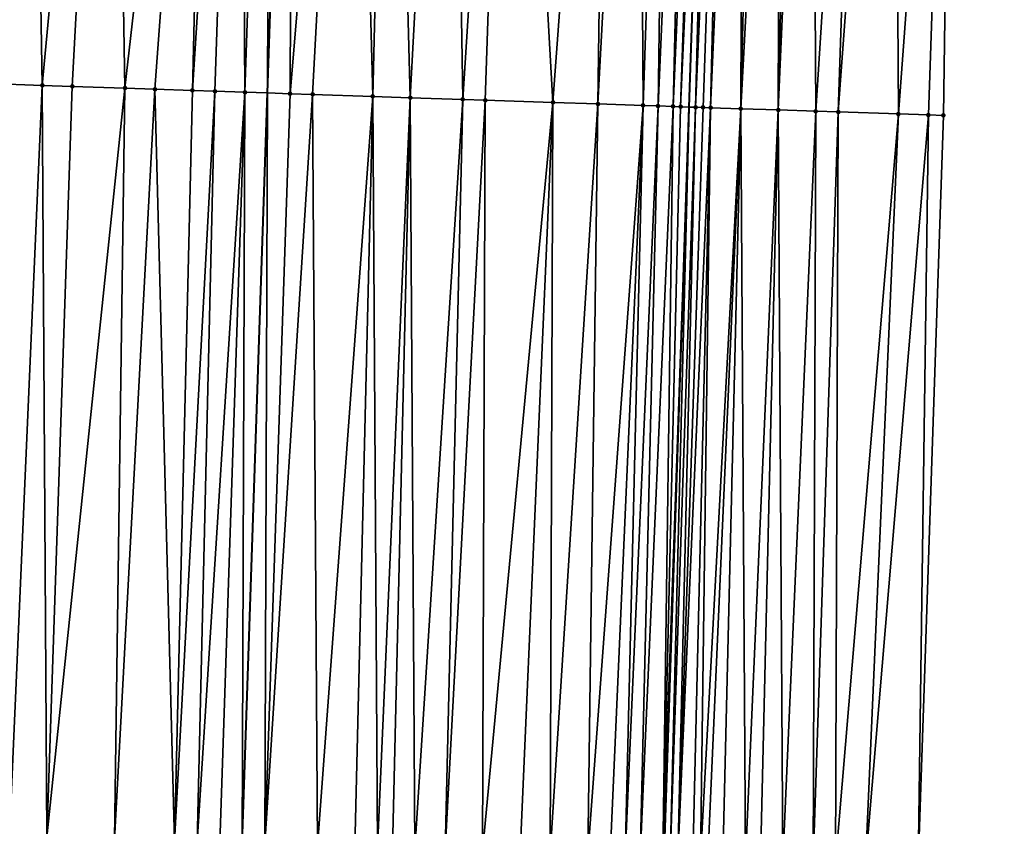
# Model space of a CAD drawing. Header units: feet. Extents: x 2004186 to 2014793, y 836912 to 864902.
# Tile 153 of 256: x 2010493 to 2010519, y 841590 to 841611. Entities that reach past the tile are written whole.
import ezdxf

# ---------------------------------------------------------------- set-up
doc = ezdxf.new("R2010")
doc.units = ezdxf.units.FT
doc.header["$LTSCALE"] = 100
doc.header["$MEASUREMENT"] = 0
for name, color, linetype, lineweight in [('EP_Travel Lane', 5, 'Continuous', 40), ('GPL_Skip Line', 2, 'Continuous', 40), ('Road Shots', 4, 'Continuous', 200), ('Road X-Section', 30, 'Continuous', 13)]:
    doc.layers.add(name, color=color, linetype=linetype, lineweight=lineweight)
doc.layers.add('I-77 SB_MM21-27-Surface-Border', color=7, linetype='Continuous')
doc.layers.add('I-77 SB_MM21-27-Surface-TIN', color=7, linetype='Continuous')

msp = doc.modelspace()

# ---------------------------------------------------------------- linework, layer by layer
at = {"layer": 'EP_Travel Lane'}
msp.add_polyline3d([(2010505.499053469, 841369.2521676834, 353.1036261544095), (2010505.746330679, 841389.2465528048, 353.4565571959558), (2010506.131996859, 841409.2396396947, 353.8291002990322), (2010506.517643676, 841429.2317228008, 354.2243784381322), (2010506.903325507, 841449.225621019, 354.5578077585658), (2010507.28900449, 841469.2187867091, 354.913990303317), (2010507.738439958, 841489.2109475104, 355.303602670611), (2010508.251605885, 841509.1508663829, 355.6523956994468), (2010508.76084866, 841528.9383446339, 356.0204854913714), (2010509.275287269, 841548.9277156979, 356.4230370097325), (2010509.7897802, 841568.9187814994, 356.7738480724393), (2010510.380979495, 841588.9040751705, 357.2564373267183), (2010511.050644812, 841608.8897146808, 357.5569515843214), (2010511.720309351, 841628.875330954, 357.9011892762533), (2010512.389956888, 841648.8604398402, 358.2527631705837), (2010513.059628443, 841668.8457007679, 358.6273583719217)], dxfattribs=at)
at = {"layer": 'GPL_Skip Line'}
msp.add_polyline3d([(2010494.924990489, 841369.374521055, 353.2730920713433), (2010495.162840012, 841389.3693348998, 353.6398672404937), (2010495.400686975, 841409.3639334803, 354.0010549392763), (2010495.638527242, 841429.357969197, 354.4001706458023), (2010495.876386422, 841449.3535949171, 354.7405237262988), (2010496.114233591, 841469.3482108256, 355.0955888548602), (2010496.352075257, 841489.342364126, 355.5095363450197), (2010496.633699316, 841509.3365221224, 355.8780515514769), (2010497.131695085, 841529.3257644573, 356.2400373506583), (2010497.804919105, 841549.3105630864, 356.6263852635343), (2010498.478147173, 841569.2954818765, 356.9841148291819), (2010499.15134443, 841589.2794860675, 357.41339403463), (2010499.824582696, 841609.2647076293, 357.7362841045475), (2010500.497804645, 841629.2494447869, 358.1106486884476), (2010501.171042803, 841649.2346631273, 358.4630833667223)], dxfattribs=at)
at = {"layer": 'I-77 SB_MM21-27-Surface-Border', "color": 3, "linetype": 'ByBlock', "lineweight": -2}
msp.add_polyline3d([(2010519.434573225, 841668.6353454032, 358.3867053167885), (2010518.361549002, 841648.6632132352, 358.0293254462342), (2010518.088119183, 841628.6655699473, 357.6484348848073), (2010517.814642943, 841608.6665486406, 357.2921512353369), (2010517.141411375, 841588.6815259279, 356.9736551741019), (2010516.668157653, 841568.6924778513, 356.5126381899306), (2010516.194777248, 841548.6996691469, 356.1340432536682), (2010514.122336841, 841528.7617063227, 355.8189940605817), (2010515.231359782, 841509.0414022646, 355.3984460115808), (2010514.750884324, 841489.1328131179, 355.0337004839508), (2010514.113060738, 841469.142558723, 354.6577061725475), (2010513.475231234, 841449.1518068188, 354.3085475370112), (2010512.837402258, 841429.1610992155, 353.9716114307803), (2010511.999602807, 841409.1740632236, 353.613106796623), (2010511.361773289, 841389.183310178, 353.2472468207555), (2010510.923949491, 841369.1918483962, 352.8955424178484)], dxfattribs=at)
at = {"layer": 'I-77 SB_MM21-27-Surface-TIN', "color": 128, "linetype": 'ByBlock', "lineweight": -2}
for points in [[(2010493.501704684, 841629.4830886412, 358.2187919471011), (2010492.10248753, 841629.5299016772, 358.2359317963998), (2010492.428713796, 841609.5119460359, 357.8437965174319)], [(2010493.501704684, 841629.4830886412, 358.2187919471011), (2010492.428713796, 841609.5119460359, 357.8437965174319), (2010493.827933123, 841609.4651975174, 357.821969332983)], [(2010495.700481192, 841629.4097240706, 358.1812693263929), (2010493.501704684, 841629.4830886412, 358.2187919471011), (2010493.827933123, 841609.4651975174, 357.821969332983)], [(2010495.700481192, 841629.4097240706, 358.1812693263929), (2010493.827933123, 841609.4651975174, 357.821969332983), (2010494.627489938, 841609.4385705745, 357.8046089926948)], [(2010495.700481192, 841629.4097240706, 358.1812693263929), (2010494.627489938, 841609.4385705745, 357.8046089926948), (2010496.026705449, 841609.3917087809, 357.789182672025)], [(2010498.299031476, 841629.3229085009, 358.1428899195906), (2010495.700481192, 841629.4097240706, 358.1812693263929), (2010496.026705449, 841609.3917087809, 357.789182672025)], [(2010498.299031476, 841629.3229085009, 358.1428899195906), (2010496.026705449, 841609.3917087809, 357.789182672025), (2010496.826260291, 841609.3650232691, 357.7751318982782)], [(2010498.299031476, 841629.3229085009, 358.1428899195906), (2010496.826260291, 841609.3650232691, 357.7751318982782), (2010497.825698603, 841609.3315108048, 357.7663595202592)], [(2010499.098584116, 841629.2961576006, 358.1331273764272), (2010498.299031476, 841629.3229085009, 358.1428899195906), (2010497.825698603, 841609.3315108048, 357.7663595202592)], [(2010499.098584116, 841629.2961576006, 358.1331273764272), (2010497.825698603, 841609.3315108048, 357.7663595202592), (2010498.425361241, 841609.3113929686, 357.7616813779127)], [(2010499.098584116, 841629.2961576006, 358.1331273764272), (2010498.425361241, 841609.3113929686, 357.7616813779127), (2010499.224914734, 841609.2846674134, 357.7498933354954)], [(2010499.898136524, 841629.2693998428, 358.1237301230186), (2010499.098584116, 841629.2961576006, 358.1331273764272), (2010499.224914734, 841609.2846674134, 357.7498933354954)], [(2010499.898136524, 841629.2693998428, 358.1237301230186), (2010499.224914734, 841609.2846674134, 357.7498933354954), (2010499.824582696, 841609.2647076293, 357.7362841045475)], [(2010499.898136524, 841629.2693998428, 358.1237301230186), (2010499.824582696, 841609.2647076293, 357.7362841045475), (2010500.497804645, 841629.2494447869, 358.1106486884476)], [(2010500.424250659, 841609.2447478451, 357.7226748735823), (2010500.497804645, 841629.2494447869, 358.1106486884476), (2010499.824582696, 841609.2647076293, 357.7362841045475)], [(2010502.096919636, 841629.1962313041, 358.0757648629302), (2010500.497804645, 841629.2494447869, 358.1106486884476), (2010500.424250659, 841609.2447478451, 357.7226748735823)], [(2010502.096919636, 841629.1962313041, 358.0757648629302), (2010500.424250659, 841609.2447478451, 357.7226748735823), (2010501.023916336, 841609.2247202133, 357.7128995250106)], [(2010502.096919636, 841629.1962313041, 358.0757648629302), (2010501.023916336, 841609.2247202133, 357.7128995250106), (2010502.623024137, 841609.1712933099, 357.6879555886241)], [(2010503.096363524, 841629.1628843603, 358.0586777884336), (2010502.096919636, 841629.1962313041, 358.0757648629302), (2010502.623024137, 841609.1712933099, 357.6879555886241)], [(2010503.096363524, 841629.1628843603, 358.0586777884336), (2010502.623024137, 841609.1712933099, 357.6879555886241), (2010503.622462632, 841609.1377862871, 357.6788757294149)], [(2010504.695470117, 841629.1094215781, 358.0370741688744), (2010503.096363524, 841629.1628843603, 358.0586777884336), (2010503.622462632, 841609.1377862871, 357.6788757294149)], [(2010504.695470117, 841629.1094215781, 358.0370741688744), (2010503.622462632, 841609.1377862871, 357.6788757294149), (2010505.021679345, 841609.0909601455, 357.6614348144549)], [(2010506.294576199, 841629.055943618, 358.0162790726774), (2010504.695470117, 841629.1094215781, 358.0370741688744), (2010505.021679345, 841609.0909601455, 357.6614348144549)], [(2010506.294576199, 841629.055943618, 358.0162790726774), (2010505.021679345, 841609.0909601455, 357.6614348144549), (2010505.621343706, 841609.0708934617, 357.6538661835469)], [(2010506.294576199, 841629.055943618, 358.0162790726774), (2010505.621343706, 841609.0708934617, 357.6538661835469), (2010507.420342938, 841609.0108759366, 357.6208462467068)], [(2010508.893132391, 841628.9693034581, 357.9685555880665), (2010506.294576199, 841629.055943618, 358.0162790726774), (2010507.420342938, 841609.0108759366, 357.6208462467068)], [(2010508.893132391, 841628.9693034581, 357.9685555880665), (2010507.420342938, 841609.0108759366, 357.6208462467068), (2010508.619673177, 841608.9707875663, 357.6031663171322)], [(2010509.692689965, 841628.942699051, 357.950989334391), (2010508.893132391, 841628.9693034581, 357.9685555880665), (2010508.619673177, 841608.9707875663, 357.6031663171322)], [(2010509.692689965, 841628.942699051, 357.950989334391), (2010508.619673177, 841608.9707875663, 357.6031663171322), (2010509.819006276, 841608.9307841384, 357.5806865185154)], [(2010510.492246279, 841628.9160572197, 357.9354166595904), (2010509.692689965, 841628.942699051, 357.950989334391), (2010509.819006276, 841608.9307841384, 357.5806865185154)], [(2010510.492246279, 841628.9160572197, 357.9354166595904), (2010509.819006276, 841608.9307841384, 357.5806865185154), (2010510.218785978, 841608.9175090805, 357.5698357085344)], [(2010511.091917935, 841628.8962070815, 357.9167462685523), (2010510.492246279, 841628.9160572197, 357.9354166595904), (2010510.218785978, 841608.9175090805, 357.5698357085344)], [(2010511.091917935, 841628.8962070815, 357.9167462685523), (2010510.218785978, 841608.9175090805, 357.5698357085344), (2010510.618566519, 841608.9042589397, 357.557576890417)], [(2010511.491699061, 841628.8829743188, 357.9042640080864), (2010511.091917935, 841628.8962070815, 357.9167462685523), (2010510.618566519, 841608.9042589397, 357.557576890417)], [(2010511.491699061, 841628.8829743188, 357.9042640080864), (2010510.618566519, 841608.9042589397, 357.557576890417), (2010510.818454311, 841608.8975603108, 357.5556040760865)], [(2010511.491699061, 841628.8829743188, 357.9042640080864), (2010510.818454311, 841608.8975603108, 357.5556040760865), (2010511.720309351, 841628.875330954, 357.9011892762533)], [(2010510.818454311, 841608.8975603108, 357.5556040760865), (2010511.050644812, 841608.8897146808, 357.5569515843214), (2010511.720309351, 841628.875330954, 357.9011892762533)], [(2010511.218226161, 841608.88405217, 357.5579241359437), (2010511.720309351, 841628.875330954, 357.9011892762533), (2010511.050644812, 841608.8897146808, 357.5569515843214)], [(2010512.091364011, 841628.8629250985, 357.8961987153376), (2010511.720309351, 841628.875330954, 357.9011892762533), (2010511.218226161, 841608.88405217, 357.5579241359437)], [(2010512.091364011, 841628.8629250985, 357.8961987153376), (2010511.218226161, 841608.88405217, 357.5579241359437), (2010511.418114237, 841608.8773619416, 357.5554766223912)], [(2010512.091364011, 841628.8629250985, 357.8961987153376), (2010511.418114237, 841608.8773619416, 357.5554766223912), (2010511.618004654, 841608.870741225, 357.5491012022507)], [(2010512.491143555, 841628.8496453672, 357.8862184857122), (2010512.091364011, 841628.8629250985, 357.8961987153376), (2010511.618004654, 841608.870741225, 357.5491012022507)], [(2010512.491143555, 841628.8496453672, 357.8862184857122), (2010511.618004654, 841608.870741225, 357.5491012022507), (2010512.417571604, 841608.8444151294, 357.5147408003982)], [(2010512.890926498, 841628.836466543, 357.8708629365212), (2010512.491143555, 841628.8496453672, 357.8862184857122), (2010512.417571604, 841608.8444151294, 357.5147408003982)], [(2010513.490603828, 841628.8167848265, 357.8432207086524), (2010512.890926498, 841628.836466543, 357.8708629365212), (2010512.417571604, 841608.8444151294, 357.5147408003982)], [(2010513.490603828, 841628.8167848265, 357.8432207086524), (2010512.417571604, 841608.8444151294, 357.5147408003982), (2010513.417026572, 841608.811397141, 357.4780269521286)], [(2010513.890384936, 841628.8035515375, 357.8307664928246), (2010513.490603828, 841628.8167848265, 357.8432207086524), (2010513.417026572, 841608.811397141, 357.4780269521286)], [(2010514.290164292, 841628.7902662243, 357.8210836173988), (2010513.890384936, 841628.8035515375, 357.8307664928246), (2010513.417026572, 841608.811397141, 357.4780269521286)], [(2010514.290164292, 841628.7902662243, 357.8210836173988), (2010513.417026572, 841608.811397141, 357.4780269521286), (2010514.416485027, 841608.7784826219, 357.4354663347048)], [(2010515.689408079, 841628.7442437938, 357.7618281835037), (2010514.290164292, 841628.7902662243, 357.8210836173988), (2010514.416485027, 841608.7784826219, 357.4354663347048)], [(2010515.689408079, 841628.7442437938, 357.7618281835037), (2010514.416485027, 841608.7784826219, 357.4354663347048), (2010515.016161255, 841608.7587682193, 357.4079912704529)], [(2010516.48897906, 841628.7180373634, 357.7230616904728), (2010515.689408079, 841628.7442437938, 357.7618281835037), (2010515.016161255, 841608.7587682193, 357.4079912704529)], [(2010516.48897906, 841628.7180373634, 357.7230616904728), (2010515.016161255, 841608.7587682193, 357.4079912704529), (2010516.615292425, 841608.7060350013, 357.3438490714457)], [(2010518.088119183, 841628.6655699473, 357.6484348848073), (2010516.48897906, 841628.7180373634, 357.7230616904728), (2010516.615292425, 841608.7060350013, 357.3438490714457)], [(2010518.088119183, 841628.6655699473, 357.6484348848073), (2010516.615292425, 841608.7060350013, 357.3438490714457), (2010517.414860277, 841608.679735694, 357.3079749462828)], [(2010518.088119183, 841628.6655699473, 357.6484348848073), (2010517.414860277, 841608.679735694, 357.3079749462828), (2010517.814642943, 841608.6665486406, 357.2921512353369)], [(2010493.827933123, 841609.4651975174, 357.821969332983), (2010492.428713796, 841609.5119460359, 357.8437965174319), (2010492.954810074, 841589.4867639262, 357.4931680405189)], [(2010493.827933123, 841609.4651975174, 357.821969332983), (2010492.954810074, 841589.4867639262, 357.4931680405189), (2010493.954253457, 841589.4534019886, 357.4764828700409)], [(2010494.627489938, 841609.4385705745, 357.8046089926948), (2010493.827933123, 841609.4651975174, 357.821969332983), (2010493.954253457, 841589.4534019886, 357.4764828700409)], [(2010496.026705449, 841609.3917087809, 357.789182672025), (2010494.627489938, 841609.4385705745, 357.8046089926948), (2010493.954253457, 841589.4534019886, 357.4764828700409)], [(2010496.026705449, 841609.3917087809, 357.789182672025), (2010493.954253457, 841589.4534019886, 357.4764828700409), (2010495.753247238, 841589.3932226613, 357.4534255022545)], [(2010496.826260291, 841609.3650232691, 357.7751318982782), (2010496.026705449, 841609.3917087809, 357.789182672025), (2010495.753247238, 841589.3932226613, 357.4534255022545)], [(2010496.826260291, 841609.3650232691, 357.7751318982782), (2010495.753247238, 841589.3932226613, 357.4534255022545), (2010497.352350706, 841589.3396671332, 357.4363565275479)], [(2010497.825698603, 841609.3315108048, 357.7663595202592), (2010496.826260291, 841609.3650232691, 357.7751318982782), (2010497.352350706, 841589.3396671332, 357.4363565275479)], [(2010498.425361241, 841609.3113929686, 357.7616813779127), (2010497.825698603, 841609.3315108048, 357.7663595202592), (2010497.352350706, 841589.3396671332, 357.4363565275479)], [(2010498.425361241, 841609.3113929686, 357.7616813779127), (2010497.352350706, 841589.3396671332, 357.4363565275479), (2010497.952016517, 841589.3196434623, 357.4267005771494)], [(2010499.224914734, 841609.2846674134, 357.7498933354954), (2010498.425361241, 841609.3113929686, 357.7616813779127), (2010497.952016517, 841589.3196434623, 357.4267005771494)], [(2010499.224914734, 841609.2846674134, 357.7498933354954), (2010497.952016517, 841589.3196434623, 357.4267005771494), (2010498.551678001, 841589.299491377, 357.4240519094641)], [(2010499.224914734, 841609.2846674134, 357.7498933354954), (2010498.551678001, 841589.299491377, 357.4240519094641), (2010499.15134443, 841589.2794860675, 357.41339403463)], [(2010499.224914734, 841609.2846674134, 357.7498933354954), (2010499.15134443, 841589.2794860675, 357.41339403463), (2010499.824582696, 841609.2647076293, 357.7362841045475)], [(2010499.751010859, 841589.2594807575, 357.4027361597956), (2010499.824582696, 841609.2647076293, 357.7362841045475), (2010499.15134443, 841589.2794860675, 357.41339403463)], [(2010500.424250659, 841609.2447478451, 357.7226748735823), (2010499.824582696, 841609.2647076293, 357.7362841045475), (2010499.751010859, 841589.2594807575, 357.4027361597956)], [(2010501.023916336, 841609.2247202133, 357.7128995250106), (2010500.424250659, 841609.2447478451, 357.7226748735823), (2010499.751010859, 841589.2594807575, 357.4027361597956)], [(2010501.023916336, 841609.2247202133, 357.7128995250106), (2010499.751010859, 841589.2594807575, 357.4027361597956), (2010501.150234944, 841589.212873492, 357.3739503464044)], [(2010502.623024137, 841609.1712933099, 357.6879555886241), (2010501.023916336, 841609.2247202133, 357.7128995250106), (2010501.150234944, 841589.212873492, 357.3739503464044)], [(2010502.623024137, 841609.1712933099, 357.6879555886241), (2010501.150234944, 841589.212873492, 357.3739503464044), (2010502.149678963, 841589.1795304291, 357.3562352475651)], [(2010502.623024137, 841609.1712933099, 357.6879555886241), (2010502.149678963, 841589.1795304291, 357.3562352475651), (2010502.749346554, 841589.1595596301, 357.3436942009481)], [(2010503.622462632, 841609.1377862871, 357.6788757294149), (2010502.623024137, 841609.1712933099, 357.6879555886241), (2010502.749346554, 841589.1595596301, 357.3436942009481)], [(2010503.622462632, 841609.1377862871, 357.6788757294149), (2010502.749346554, 841589.1595596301, 357.3436942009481), (2010503.149122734, 841589.1461800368, 357.3389200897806)], [(2010503.622462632, 841609.1377862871, 357.6788757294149), (2010503.149122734, 841589.1461800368, 357.3389200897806), (2010503.748783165, 841589.1259967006, 357.3379767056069)], [(2010505.021679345, 841609.0909601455, 357.6614348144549), (2010503.622462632, 841609.1377862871, 357.6788757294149), (2010503.748783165, 841589.1259967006, 357.3379767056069)], [(2010505.021679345, 841609.0909601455, 357.6614348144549), (2010503.748783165, 841589.1259967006, 357.3379767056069), (2010504.548334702, 841589.099213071, 357.3297622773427)], [(2010505.621343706, 841609.0708934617, 357.6538661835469), (2010505.021679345, 841609.0909601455, 357.6614348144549), (2010504.548334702, 841589.099213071, 357.3297622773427)], [(2010505.621343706, 841609.0708934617, 357.6538661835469), (2010504.548334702, 841589.099213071, 357.3297622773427), (2010505.547774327, 841589.065739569, 357.3191649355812)], [(2010507.420342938, 841609.0108759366, 357.6208462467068), (2010505.621343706, 841609.0708934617, 357.6538661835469), (2010505.547774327, 841589.065739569, 357.3191649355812)], [(2010507.420342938, 841609.0108759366, 357.6208462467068), (2010505.547774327, 841589.065739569, 357.3191649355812), (2010506.547212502, 841589.0322230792, 357.3109133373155)], [(2010507.420342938, 841609.0108759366, 357.6208462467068), (2010506.547212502, 841589.0322230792, 357.3109133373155), (2010507.34676426, 841589.0054460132, 357.3023407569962)], [(2010508.619673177, 841608.9707875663, 357.6031663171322), (2010507.420342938, 841609.0108759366, 357.6208462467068), (2010507.34676426, 841589.0054460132, 357.3023407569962)], [(2010508.619673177, 841608.9707875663, 357.6031663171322), (2010507.34676426, 841589.0054460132, 357.3023407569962), (2010508.346198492, 841588.9718124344, 357.3004784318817)], [(2010509.819006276, 841608.9307841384, 357.5806865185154), (2010508.619673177, 841608.9707875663, 357.6031663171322), (2010508.346198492, 841588.9718124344, 357.3004784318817)], [(2010509.819006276, 841608.9307841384, 357.5806865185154), (2010508.346198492, 841588.9718124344, 357.3004784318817), (2010508.945857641, 841588.9515910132, 357.3016132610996)], [(2010509.819006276, 841608.9307841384, 357.5806865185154), (2010508.945857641, 841588.9515910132, 357.3016132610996), (2010509.345633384, 841588.9381984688, 357.2975458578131)], [(2010510.218785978, 841608.9175090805, 357.5698357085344), (2010509.819006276, 841608.9307841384, 357.5806865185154), (2010509.345633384, 841588.9381984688, 357.2975458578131)], [(2010510.218785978, 841608.9175090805, 357.5698357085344), (2010509.345633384, 841588.9381984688, 357.2975458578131), (2010509.745413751, 841588.9249431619, 357.2859897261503)], [(2010510.618566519, 841608.9042589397, 357.557576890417), (2010510.218785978, 841608.9175090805, 357.5698357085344), (2010509.745413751, 841588.9249431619, 357.2859897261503)], [(2010510.618566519, 841608.9042589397, 357.557576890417), (2010509.745413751, 841588.9249431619, 357.2859897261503), (2010510.345091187, 841588.9052646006, 357.2575019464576)], [(2010510.818454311, 841608.8975603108, 357.5556040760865), (2010510.618566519, 841608.9042589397, 357.557576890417), (2010510.345091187, 841588.9052646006, 357.2575019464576)], [(2010510.818454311, 841608.8975603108, 357.5556040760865), (2010510.345091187, 841588.9052646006, 357.2575019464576), (2010511.050644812, 841608.8897146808, 357.5569515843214)], [(2010510.345091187, 841588.9052646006, 357.2575019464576), (2010510.380979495, 841588.9040751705, 357.2564373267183), (2010511.050644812, 841608.8897146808, 357.5569515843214)], [(2010510.544981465, 841588.8986397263, 357.2515722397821), (2010511.050644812, 841608.8897146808, 357.5569515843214), (2010510.380979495, 841588.9040751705, 357.2564373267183)], [(2010511.218226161, 841608.88405217, 357.5579241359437), (2010511.050644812, 841608.8897146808, 357.5569515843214), (2010510.544981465, 841588.8986397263, 357.2515722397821)], [(2010511.218226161, 841608.88405217, 357.5579241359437), (2010510.544981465, 841588.8986397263, 357.2515722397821), (2010510.744870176, 841588.8919683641, 357.2481792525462)], [(2010511.418114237, 841608.8773619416, 357.5554766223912), (2010511.218226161, 841608.88405217, 357.5579241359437), (2010510.744870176, 841588.8919683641, 357.2481792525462)], [(2010511.618004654, 841608.870741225, 357.5491012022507), (2010511.418114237, 841608.8773619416, 357.5554766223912), (2010510.744870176, 841588.8919683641, 357.2481792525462)], [(2010511.618004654, 841608.870741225, 357.5491012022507), (2010510.744870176, 841588.8919683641, 357.2481792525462), (2010511.144651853, 841588.8787519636, 357.2345000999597)], [(2010511.618004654, 841608.870741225, 357.5491012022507), (2010511.144651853, 841588.8787519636, 357.2345000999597), (2010511.344545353, 841588.8722227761, 357.2233489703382)], [(2010512.417571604, 841608.8444151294, 357.5147408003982), (2010511.618004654, 841608.870741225, 357.5491012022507), (2010511.344545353, 841588.8722227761, 357.2233489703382)], [(2010512.417571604, 841608.8444151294, 357.5147408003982), (2010511.344545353, 841588.8722227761, 357.2233489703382), (2010511.544437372, 841588.8656496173, 357.2145972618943)], [(2010512.417571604, 841608.8444151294, 357.5147408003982), (2010511.544437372, 841588.8656496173, 357.2145972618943), (2010511.944217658, 841588.852391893, 357.2031730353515)], [(2010512.417571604, 841608.8444151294, 357.5147408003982), (2010511.944217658, 841588.852391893, 357.2031730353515), (2010512.543893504, 841588.832666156, 357.1772595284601)], [(2010513.417026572, 841608.811397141, 357.4780269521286), (2010512.417571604, 841608.8444151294, 357.5147408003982), (2010512.543893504, 841588.832666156, 357.1772595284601)], [(2010513.417026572, 841608.811397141, 357.4780269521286), (2010512.543893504, 841588.832666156, 357.1772595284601), (2010512.943674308, 841588.819423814, 357.1649959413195)], [(2010513.417026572, 841608.811397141, 357.4780269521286), (2010512.943674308, 841588.819423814, 357.1649959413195), (2010513.543351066, 841588.7997251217, 357.1376066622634)], [(2010514.416485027, 841608.7784826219, 357.4354663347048), (2010513.417026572, 841608.811397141, 357.4780269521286), (2010513.543351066, 841588.7997251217, 357.1376066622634)], [(2010514.416485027, 841608.7784826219, 357.4354663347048), (2010513.543351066, 841588.7997251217, 357.1376066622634), (2010514.342922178, 841588.7735225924, 357.0976829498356)], [(2010515.016161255, 841608.7587682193, 357.4079912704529), (2010514.416485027, 841608.7784826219, 357.4354663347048), (2010514.342922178, 841588.7735225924, 357.0976829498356)], [(2010515.016161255, 841608.7587682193, 357.4079912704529), (2010514.342922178, 841588.7735225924, 357.0976829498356), (2010514.942598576, 841588.7538132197, 357.0708764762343)], [(2010516.615292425, 841608.7060350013, 357.3438490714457), (2010515.016161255, 841608.7587682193, 357.4079912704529), (2010514.942598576, 841588.7538132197, 357.0708764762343)], [(2010516.615292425, 841608.7060350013, 357.3438490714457), (2010514.942598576, 841588.7538132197, 357.0708764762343), (2010515.742168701, 841588.727581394, 357.0325513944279)], [(2010517.414860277, 841608.679735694, 357.3079749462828), (2010516.615292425, 841608.7060350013, 357.3438490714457), (2010515.742168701, 841588.727581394, 357.0325513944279)], [(2010517.414860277, 841608.679735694, 357.3079749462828), (2010515.742168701, 841588.727581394, 357.0325513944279), (2010517.141411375, 841588.6815259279, 356.9736551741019)], [(2010517.814642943, 841608.6665486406, 357.2921512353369), (2010517.414860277, 841608.679735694, 357.3079749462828), (2010517.141411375, 841588.6815259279, 356.9736551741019)]]:
    msp.add_3dface(points, dxfattribs=at)
at = {"layer": 'Road Shots', "lineweight": 100}
for p in [(2010493.827933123, 841609.4651975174, 357.821969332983), (2010494.627489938, 841609.4385705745, 357.8046089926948), (2010496.026705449, 841609.3917087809, 357.789182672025), (2010496.826260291, 841609.3650232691, 357.7751318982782), (2010497.825698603, 841609.3315108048, 357.7663595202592), (2010498.425361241, 841609.3113929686, 357.7616813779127), (2010499.224914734, 841609.2846674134, 357.7498933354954), (2010500.424250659, 841609.2447478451, 357.7226748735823), (2010501.023916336, 841609.2247202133, 357.7128995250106), (2010502.623024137, 841609.1712933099, 357.6879555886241), (2010503.622462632, 841609.1377862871, 357.6788757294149), (2010505.021679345, 841609.0909601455, 357.6614348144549), (2010505.621343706, 841609.0708934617, 357.6538661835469), (2010507.420342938, 841609.0108759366, 357.6208462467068), (2010508.619673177, 841608.9707875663, 357.6031663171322), (2010509.819006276, 841608.9307841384, 357.5806865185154), (2010510.218785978, 841608.9175090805, 357.5698357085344), (2010510.618566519, 841608.9042589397, 357.557576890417), (2010510.818454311, 841608.8975603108, 357.5556040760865), (2010511.218226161, 841608.88405217, 357.5579241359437), (2010511.418114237, 841608.8773619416, 357.5554766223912), (2010511.618004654, 841608.870741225, 357.5491012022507), (2010512.417571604, 841608.8444151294, 357.5147408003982), (2010513.417026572, 841608.811397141, 357.4780269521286), (2010514.416485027, 841608.7784826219, 357.4354663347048), (2010515.016161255, 841608.7587682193, 357.4079912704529), (2010516.615292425, 841608.7060350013, 357.3438490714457), (2010517.414860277, 841608.679735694, 357.3079749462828), (2010517.814642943, 841608.6665486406, 357.2921512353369)]:
    msp.add_point(p, dxfattribs=at)
at = {"layer": 'Road X-Section', "extrusion": (0.03366243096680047, 0.9992764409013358, 0.0177041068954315), "elevation": 908684.955621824, "flags": 128}
msp.add_lwpolyline([(-1980997.18137843, -15731.81137833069), (-1980997.981378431, -15731.8215618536), (-1980999.181378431, -15731.82844865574), (-1980999.981378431, -15731.83605898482), (-1981000.981378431, -15731.83894991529), (-1981001.581378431, -15731.84577757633), (-1981002.781378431, -15731.87168054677), (-1981004.181378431, -15731.8962974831), (-1981005.781378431, -15731.91713486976), (-1981007.38137843, -15731.94694317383), (-1981008.381378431, -15731.95908859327), (-1981009.581378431, -15731.97389348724), (-1981010.181378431, -15731.98296567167), (-1981011.581378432, -15731.99556090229), (-1981013.381378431, -15732.01040036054), (-1981014.38137843, -15732.02459691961), (-1981014.981378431, -15732.03468641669), (-1981016.181378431, -15732.05848629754), (-1981016.981378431, -15732.07270605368), (-1981017.581378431, -15732.07748031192), (-1981018.981378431, -15732.09931091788), (-1981019.781378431, -15732.11667397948), (-1981021.181378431, -15732.1321027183), (-1981021.981378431, -15732.14615569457), (-1981022.981378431, -15732.1549294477), (-1981023.581378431, -15732.15960832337), (-1981024.381378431, -15732.17139821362), (-1981025.581378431, -15732.19862094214), (-1981026.181378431, -15732.20839782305), (-1981027.781378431, -15732.23334566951), (-1981028.781378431, -15732.24242695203), (-1981030.18137843, -15732.25987060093), (-1981030.781378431, -15732.26744041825), (-1981032.581378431, -15732.30046553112), (-1981033.781378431, -15732.31814823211), (-1981034.981378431, -15732.34063155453), (-1981035.381378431, -15732.35148406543), (-1981035.781378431, -15732.36374480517), (-1981035.981378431, -15732.36571792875), (-1981036.381378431, -15732.36339750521), (-1981036.581378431, -15732.36584540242), (-1981036.781378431, -15732.37222182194), (-1981037.581378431, -15732.40658760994), (-1981038.581378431, -15732.44330721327), (-1981039.581378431, -15732.48587450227), (-1981040.181378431, -15732.51335387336), (-1981041.781378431, -15732.57750612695), (-1981042.581378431, -15732.61338587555), (-1981042.981378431, -15732.62921206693)], dxfattribs=at)
at = {"layer": 'Road X-Section', "extrusion": (0.03366204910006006, 0.9992651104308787, 0.01833318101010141), "elevation": 908654.8779757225, "flags": 128}
msp.add_lwpolyline([(-1980996.581541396, -16303.56609319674), (-1980997.181541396, -16303.56431508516), (-1980997.781541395, -16303.56614038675), (-1980998.381541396, -16303.5614547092), (-1980998.781541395, -16303.56041288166), (-1980998.981541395, -16303.56190951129), (-1980999.581541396, -16303.57586755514), (-1980999.781541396, -16303.57692149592), (-1981000.381541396, -16303.57081064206), (-1981000.581541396, -16303.57274648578), (-1981001.381541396, -16303.58762715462), (-1981002.381541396, -16303.60014459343), (-1981003.781541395, -16303.60859655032), (-1981004.181541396, -16303.61415905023), (-1981004.581541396, -16303.62184138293), (-1981005.381541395, -16303.62836838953), (-1981006.981541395, -16303.65149803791), (-1981007.581541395, -16303.65769019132), (-1981008.981541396, -16303.66514710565), (-1981009.381541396, -16303.66485134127), (-1981010.181541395, -16303.67082017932), (-1981010.581541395, -16303.66997637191), (-1981010.981541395, -16303.66911825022), (-1981011.181541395, -16303.66958367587), (-1981011.381541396, -16303.67242578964), (-1981012.181541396, -16303.70127727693), (-1981012.381541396, -16303.70609179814), (-1981012.581541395, -16303.70855908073), (-1981012.981541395, -16303.70686348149), (-1981013.381541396, -16303.70354772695), (-1981013.781541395, -16303.70580601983), (-1981014.581541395, -16303.71480350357), (-1981015.781541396, -16303.74216034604), (-1981016.781541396, -16303.75619312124), (-1981018.781541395, -16303.78131135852), (-1981019.781541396, -16303.79799933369), (-1981021.581541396, -16303.82106057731), (-1981023.181541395, -16303.83813242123), (-1981023.781541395, -16303.84778999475), (-1981024.381541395, -16303.85043910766), (-1981025.581541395, -16303.8717584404), (-1981026.981541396, -16303.90054909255), (-1981027.981541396, -16303.91826716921), (-1981028.581541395, -16303.93081032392), (-1981028.981541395, -16303.93558523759), (-1981029.581541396, -16303.93652878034), (-1981030.381541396, -16303.94474458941), (-1981031.381541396, -16303.95534371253), (-1981032.381541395, -16303.96359669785), (-1981033.181541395, -16303.97217071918), (-1981034.181541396, -16303.97403335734), (-1981034.781541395, -16303.97289833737), (-1981035.181541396, -16303.97696642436), (-1981035.581541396, -16303.98852449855), (-1981036.181541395, -16304.0170170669), (-1981036.381541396, -16304.02294777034), (-1981036.581541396, -16304.02634132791), (-1981036.981541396, -16304.04002277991), (-1981037.181541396, -16304.05117578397), (-1981037.381541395, -16304.05992896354), (-1981037.781541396, -16304.07135511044), (-1981038.381541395, -16304.09727297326), (-1981038.781541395, -16304.10953862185), (-1981039.381541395, -16304.13693250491), (-1981040.181541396, -16304.17686292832), (-1981040.781541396, -16304.20367390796), (-1981041.581541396, -16304.24200543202), (-1981042.981541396, -16304.30091155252)], dxfattribs=at)

doc.saveas('drawing.dxf')
